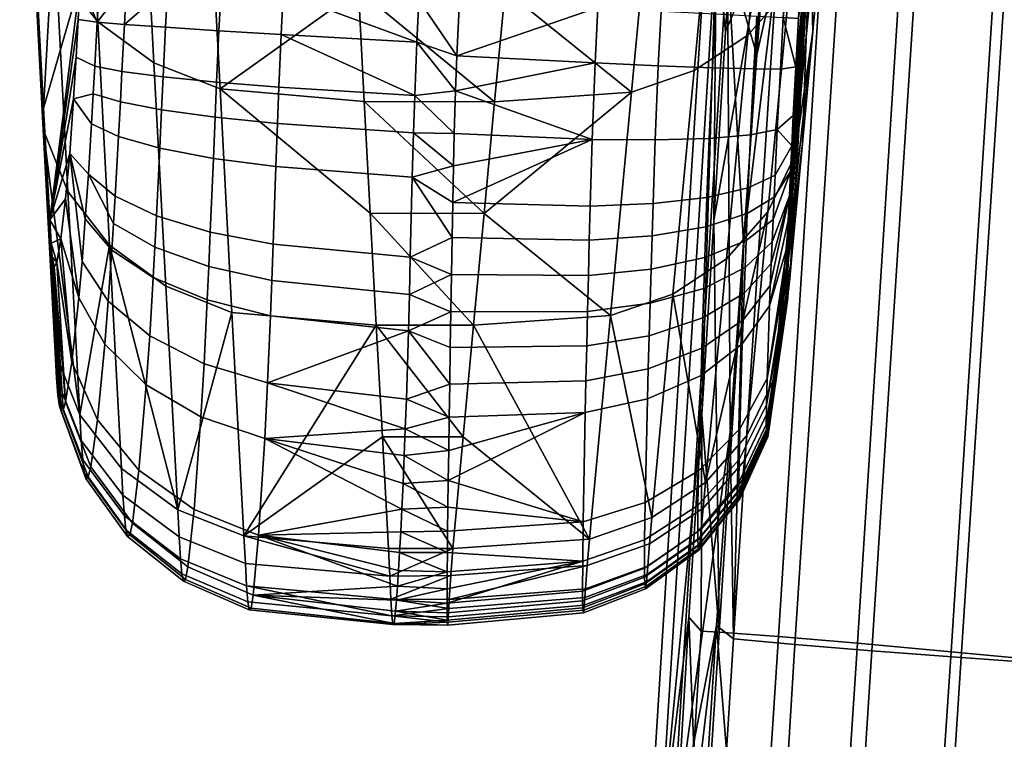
# Model space of a CAD drawing. Header units: millimetres. Extents: x -339 to 339, y -344 to 316.
# Tile 8 of 122: x -300 to -251, y -196 to -160. Entities that reach past the tile are written whole.
import ezdxf

# ---------------------------------------------------------------- set-up
doc = ezdxf.new("R2010")
doc.units = ezdxf.units.MM
doc.header["$MEASUREMENT"] = 0
for name, color, linetype in [('kolecka', 250, 'Continuous'), ('podrucky', 253, 'Continuous'), ('sedak', 253, 'Continuous'), ('sesak doplnky', 211, 'Continuous')]:
    doc.layers.add(name, color=color, linetype=linetype)

msp = doc.modelspace()

# ---------------------------------------------------------------- meshes
at = {"layer": 'kolecka'}
mesh = msp.add_polyface(dxfattribs=at)
corners = [(-25, -326, 52.495), (-25, -288.551, 45.046), (-25, -288.434, 15.224), (-25, -284.479, 24.988), (-25, -285.895, 20.107), (-25, -291.908, 10.954), (-25, -296, 7.598), (-25, -284.52, 35.314), (-25, -296.177, 52.613), (-25, -291.907, 49.139), (-25, -286.054, 40.379), (-25, -283.999, 30.047), (-24.789, -295.386, 6.679), (-24.789, -300.244, 4.081), (-25, -300.667, 5.101), (-24.789, -291.127, 10.173), (-24.789, -284.868, 19.701), (-24.789, -287.511, 14.618), (-24.789, -283.394, 24.781), (-288.849, -109.456, 24.779), (-288.849, -107.921, 19.714), (-288.849, -105.425, 15.047), (-288.849, -109.977, 30.046), (-288.849, -109.497, 35.105), (-288.849, -97.975, 52.495), (-288.849, -97.799, 7.48), (-288.849, -92.914, 4.942), (-288.849, -88.034, 3.525), (-288.849, -77.708, 3.566), (-288.849, -102.068, 10.954), (-288.849, -60.41, 15.224), (-288.849, -105.542, 44.869), (-288.849, -108.08, 39.985), (-288.849, -102.068, 49.139), (-288.849, -88.243, 56.527), (-288.849, -93.308, 54.992), (-288.849, -60.527, 45.046), (-288.849, -82.976, 57.047), (-288.849, -77.917, 56.568), (-288.849, -67.976, 7.598), (-288.849, -72.643, 5.101), (-288.849, -63.883, 10.954), (-288.849, -68.153, 52.613), (-288.849, -63.883, 49.139), (-288.849, -73.037, 55.151), (-288.849, -82.976, 3.046), (-289.059, -110.582, 35.312), (-289.059, -109.107, 40.392), (-289.059, -106.465, 45.476), (-289.059, -102.849, 49.92), (-289.059, -110.539, 24.564), (-289.059, -108.942, 19.291), (-289.059, -106.343, 14.433), (-289.059, -102.849, 10.173), (-289.059, -98.405, 6.557), (-289.059, -93.321, 3.915), (-289.059, -88.241, 2.44), (-289.059, -82.976, 1.942)]
mesh.append_faces([[corners[k] for k in face] for face in [(0, 1, 2, 2), (2, 3, 4, 4), (5, 6, 2, 2), (3, 2, 7, 7), (8, 9, 1, 1), (7, 1, 10, 10), (1, 7, 2, 2), (7, 11, 3, 3), (12, 13, 14, 6), (15, 12, 6, 5), (16, 17, 2, 4), (18, 16, 4, 3), (19, 20, 21, 21), (22, 19, 23, 23), (21, 24, 19, 19), (25, 26, 27, 27), (28, 21, 25, 25), (25, 21, 29, 29), (30, 24, 21, 21), (31, 32, 23, 23), (31, 24, 33, 33), (31, 23, 19, 19), (34, 35, 24, 24), (24, 31, 19, 19), (24, 36, 34, 34), (37, 34, 38, 38), (25, 27, 28, 28), (21, 28, 39, 39), (28, 40, 39, 39), (30, 21, 39, 39), (24, 30, 36, 36), (41, 30, 39, 39), (42, 36, 43, 43), (42, 44, 38, 38), (34, 42, 38, 38), (42, 34, 36, 36), (45, 28, 27, 27), (46, 23, 32, 47), (48, 31, 33, 49), (19, 50, 51, 20), (52, 21, 20, 51), (53, 29, 21, 52), (29, 53, 54, 25), (25, 54, 55, 26), (56, 27, 26, 55), (57, 45, 27, 56)]])
at = {"layer": 'podrucky'}
mesh = msp.add_polyface(dxfattribs=at)
corners = [(-280.216, -163.937, 400.097), (-280.11, -161.261, 400.009), (-278.175, -163.703, 400.082), (-278.11, -161.945, 400.021), (-280.006, -159.158, 400), (-296.633, -126.033, 444.584), (-298.796, -164.571, 447.114), (-299.1, -158.991, 459.781), (-296.96, -158.233, 416.159), (-298.491, -170.15, 434.446), (-297.064, -160.128, 416.168), (-290.136, -163.262, 401.905), (-287.022, -163.512, 400.7), (-287.093, -165.327, 400.833), (-290.212, -165.012, 402.03), (-292.811, -162.996, 403.839), (-292.89, -164.646, 403.956), (-294.874, -162.727, 406.414), (-294.954, -164.248, 406.524), (-296.232, -162.47, 409.464), (-296.309, -163.841, 409.567), (-290.016, -160.693, 401.838), (-286.906, -160.879, 400.628), (-292.688, -160.521, 403.774), (-294.75, -160.376, 406.35), (-296.111, -160.264, 409.401), (-286.8, -158.788, 400.622), (-289.908, -158.618, 401.833), (-292.579, -158.472, 403.769), (-294.642, -158.36, 406.344), (-297.295, -164.1, 416.463), (-297.17, -162.02, 416.23), (-296.003, -158.286, 409.394), (-294.326, -127.784, 409.374), (-285.127, -128.289, 400.62), (-299.407, -154.463, 488.053), (-298.813, -165.633, 462.721), (-297.578, -168.734, 464.121), (-298.169, -157.561, 489.451), (-293.86, -151.116, 516.983), (-293.273, -162.298, 491.658), (-289.963, -163.599, 492.311), (-290.551, -152.416, 517.634), (-296.668, -149.062, 516.011), (-296.082, -160.242, 490.684), (-298.755, -146.383, 514.779), (-299.994, -143.287, 513.383), (-282.741, -164.234, 492.761), (-283.038, -158.642, 505.421), (-283.333, -153.05, 518.082), (-299.402, -153.41, 472.448), (-299.702, -147.826, 485.115), (-275.692, -158.655, 505.392), (-276.219, -164.244, 492.738), (-275.164, -153.065, 518.047), (-283.625, -147.458, 530.742)]
mesh.append_faces([[corners[k] for k in face] for face in [(0, 1, 2, 2), (3, 1, 4, 4), (5, 6, 7, 7), (5, 8, 6, 6), (9, 6, 8, 8), (10, 9, 8, 8), (11, 12, 13, 14), (15, 11, 14, 16), (17, 15, 16, 18), (19, 17, 18, 20), (21, 22, 12, 11), (23, 21, 11, 15), (24, 23, 15, 17), (25, 24, 17, 19), (4, 1, 26, 26), (0, 22, 1, 1), (0, 12, 22, 22), (21, 27, 26, 22), (1, 22, 26, 26), (23, 28, 27, 21), (23, 24, 28, 28), (24, 29, 28, 28), (25, 29, 24, 24), (19, 20, 30, 31), (31, 10, 25, 19), (8, 32, 25, 25), (29, 25, 32, 32), (25, 10, 8, 8), (33, 29, 32, 32), (34, 26, 27, 27), (35, 36, 37, 38), (39, 40, 41, 42), (43, 44, 40, 39), (45, 38, 44, 43), (46, 35, 38, 45), (41, 47, 48, 48), (42, 48, 49, 49), (48, 42, 41, 41), (36, 35, 50, 7), (35, 51, 50, 50), (52, 49, 48, 48), (48, 47, 53, 53), (54, 55, 49, 49)]])
mesh = msp.add_polyface(dxfattribs=at)
corners = [(-280.006, -159.158, 400), (-277.979, -159.158, 400), (-278.11, -161.945, 400.021), (-278.175, -163.703, 400.082), (-280.11, -161.261, 400.009), (-261.407, -167.728, 417.511), (-261.344, -166.451, 417.13), (-260.422, -155.39, 437.458), (-261.266, -164.927, 416.887), (-261.137, -162.505, 416.752), (-261.005, -160.078, 416.739), (-260.27, -146.52, 416.756), (-260.813, -166.333, 447.593), (-261.335, -171.94, 434.948), (-260.292, -160.728, 460.239), (-259.768, -155.125, 472.885), (-261.772, -160.037, 409.817), (-259.531, -132.961, 416.771), (-277.243, -145.597, 400), (-271.056, -159.534, 400.662), (-268.179, -166.153, 402.224), (-271.338, -166.126, 400.945), (-271.192, -162.304, 400.69), (-268.024, -162.447, 401.971), (-265.472, -166.076, 404.243), (-265.312, -162.55, 404.004), (-263.401, -165.896, 406.905), (-263.24, -162.605, 406.687), (-262.067, -165.628, 410.029), (-261.911, -162.61, 409.838), (-267.886, -159.705, 401.943), (-265.172, -159.853, 403.977), (-263.099, -159.965, 406.663), (-266.235, -162.683, 491.634), (-265.172, -151.501, 516.938), (-268.31, -152.587, 517.548), (-269.37, -163.766, 492.243), (-263.545, -160.92, 490.744), (-262.48, -149.735, 516.045), (-261.477, -158.557, 489.614), (-260.412, -147.368, 514.913), (-260.127, -155.752, 488.319), (-259.063, -144.559, 513.616), (-261.187, -166.95, 463.024), (-262.539, -169.75, 464.316), (-274.633, -147.476, 530.701), (-275.164, -153.065, 518.047), (-275.692, -158.655, 505.392), (-276.219, -164.244, 492.738), (-259.242, -149.523, 485.531), (-283.038, -158.642, 505.421), (-283.625, -147.458, 530.742), (-283.333, -153.05, 518.082)]
mesh.append_faces([[corners[k] for k in face] for face in [(0, 1, 2, 2), (2, 3, 4, 4), (5, 6, 7, 7), (6, 8, 7, 7), (9, 7, 8, 8), (7, 9, 10, 10), (7, 10, 11, 11), (12, 13, 7, 7), (14, 12, 7, 7), (14, 7, 15, 15), (11, 10, 16, 16), (17, 11, 16, 16), (18, 19, 1, 1), (20, 21, 22, 23), (24, 20, 23, 25), (26, 24, 25, 27), (28, 26, 27, 29), (1, 19, 2, 2), (2, 22, 3, 3), (19, 30, 23, 22), (21, 3, 22, 22), (19, 22, 2, 2), (23, 30, 31, 25), (25, 31, 32, 27), (32, 16, 29, 27), (29, 9, 8, 28), (9, 16, 10, 10), (29, 16, 9, 9), (33, 34, 35, 36), (37, 38, 34, 33), (39, 40, 38, 37), (41, 42, 40, 39), (43, 41, 39, 44), (35, 45, 46, 46), (36, 47, 48, 48), (35, 46, 47, 47), (36, 35, 47, 47), (41, 43, 14, 15), (41, 15, 49, 49), (50, 48, 47, 47), (51, 46, 45, 45), (46, 52, 47, 47), (0, 18, 1, 1)]])
mesh = msp.add_polyface(dxfattribs=at)
corners = [(-261.407, -167.728, 417.511), (-260.422, -155.39, 437.458), (-261.464, -168.955, 418.094), (-261.615, -174.252, 425.994), (-261.623, -173.942, 424.579), (-261.515, -173.801, 430.335), (-261.618, -173.325, 422.98), (-261.598, -172.48, 421.49), (-261.564, -171.434, 420.136), (-261.517, -170.198, 418.954), (-261.594, -174.333, 427.441), (-261.442, -173.08, 432.308), (-261.335, -171.94, 434.948), (-261.562, -174.188, 428.796), (-262.179, -167.924, 410.423), (-263.52, -168.547, 407.369), (-263.401, -165.896, 406.905), (-262.067, -165.628, 410.029), (-262.23, -169.016, 410.721), (-263.574, -169.843, 407.725), (-262.281, -170.132, 411.112), (-263.628, -171.181, 408.198), (-262.33, -171.257, 411.608), (-263.681, -172.534, 408.799), (-262.375, -172.33, 412.185), (-263.729, -173.823, 409.497), (-262.42, -173.441, 412.904), (-263.778, -175.152, 410.359), (-262.459, -174.459, 413.685), (-263.82, -176.359, 411.288), (-261.344, -166.451, 417.13), (-261.266, -164.927, 416.887), (-262.58, -178.086, 417.743), (-262.612, -180.701, 423.828), (-262.616, -180.394, 422.653), (-262.608, -179.404, 420.076), (-262.482, -180.583, 431.256), (-262.517, -180.844, 430.018), (-262.448, -180.272, 432.376), (-262.357, -179.369, 434.892), (-262.243, -178.152, 437.729), (-262.539, -169.75, 464.316), (-261.477, -158.557, 489.614), (-263.545, -160.92, 490.744), (-264.606, -172.107, 465.443), (-261.187, -166.95, 463.024), (-263.596, -180.946, 439.019), (-260.292, -160.728, 460.239), (-260.813, -166.333, 447.593)]
mesh.append_faces([[corners[k] for k in face] for face in [(0, 1, 2, 2), (3, 4, 5, 5), (1, 6, 7, 7), (1, 4, 6, 6), (1, 7, 8, 8), (2, 1, 9, 9), (9, 1, 8, 8), (10, 3, 5, 5), (4, 11, 5, 5), (1, 11, 4, 4), (1, 12, 11, 11), (10, 5, 13, 13), (14, 15, 16, 17), (18, 19, 15, 14), (20, 21, 19, 18), (22, 23, 21, 20), (24, 25, 23, 22), (26, 27, 25, 24), (28, 29, 27, 26), (30, 14, 17, 17), (30, 17, 31, 31), (30, 0, 18, 14), (20, 18, 0, 0), (24, 22, 2, 2), (22, 20, 0, 2), (28, 26, 2, 9), (28, 9, 8, 8), (32, 28, 8, 8), (26, 24, 2, 2), (8, 7, 32, 32), (33, 34, 4, 4), (6, 4, 35, 35), (6, 35, 32, 7), (13, 5, 36, 37), (38, 36, 5, 5), (39, 38, 5, 5), (11, 39, 5, 5), (40, 39, 11, 11), (40, 11, 12, 12), (41, 42, 43, 44), (45, 41, 46, 40), (45, 40, 47, 47), (48, 47, 40, 40), (48, 40, 12, 12)]])
mesh = msp.add_polyface(dxfattribs=at)
corners = [(-298.491, -170.15, 434.446), (-297.929, -171.1, 421.68), (-298.423, -171.313, 431.729), (-298.135, -172.279, 424.632), (-298.369, -171.998, 429.832), (-298.271, -172.512, 427.198), (-297.694, -169.102, 419.069), (-297.295, -164.1, 416.463), (-297.488, -166.83, 417.38), (-297.17, -162.02, 416.23), (-297.064, -160.128, 416.168), (-297.035, -174.047, 414.111), (-295.729, -176.366, 411.889), (-296.1, -180.165, 416.67), (-297.384, -177.279, 418.21), (-296.874, -172.234, 412.597), (-295.557, -174.214, 410.106), (-296.708, -170.109, 411.298), (-295.379, -171.663, 408.561), (-296.553, -167.871, 410.373), (-295.294, -170.33, 407.954), (-295.213, -168.963, 407.457), (-296.397, -165.357, 409.765), (-295.046, -165.983, 406.746), (-296.309, -163.841, 409.567), (-294.954, -164.248, 406.524), (-296.909, -181.199, 435.752), (-296.981, -179.904, 438.79), (-298.214, -176.798, 437.389), (-298.143, -178.051, 434.452), (-298.077, -178.927, 431.995), (-298.006, -179.47, 429.801), (-297.925, -179.723, 427.644), (-297.823, -179.669, 425.385), (-297.698, -179.256, 423.015), (-298.169, -157.561, 489.451), (-297.578, -168.734, 464.121), (-295.49, -171.419, 465.357), (-296.082, -160.242, 490.684), (-298.813, -165.633, 462.721), (-299.1, -158.991, 459.781), (-298.796, -164.571, 447.114), (-294.893, -182.594, 440.029)]
mesh.append_faces([[corners[k] for k in face] for face in [(0, 1, 2, 2), (2, 3, 4, 4), (4, 3, 5, 5), (1, 3, 2, 2), (0, 6, 1, 1), (0, 7, 8, 8), (8, 6, 0, 0), (7, 0, 9, 9), (10, 9, 0, 0), (11, 12, 13, 14), (15, 16, 12, 11), (17, 18, 16, 15), (19, 20, 18, 17), (21, 20, 19, 19), (22, 23, 21, 19), (24, 25, 23, 22), (26, 27, 28, 29), (2, 29, 28, 28), (28, 0, 2, 2), (29, 2, 4, 30), (5, 31, 30, 30), (32, 31, 5, 5), (4, 5, 30, 30), (33, 32, 5, 5), (14, 34, 3, 3), (5, 34, 33, 33), (1, 14, 3, 3), (3, 34, 5, 5), (11, 14, 1, 1), (11, 6, 8, 15), (19, 17, 8, 8), (17, 15, 8, 8), (22, 19, 8, 7), (24, 22, 7, 7), (11, 1, 6, 6), (35, 36, 37, 38), (27, 39, 28, 28), (40, 41, 28, 28), (28, 41, 0, 0), (27, 42, 37, 37), (27, 36, 39, 39), (27, 37, 36, 36), (28, 39, 40, 40)]])
mesh = msp.add_polyface(dxfattribs=at)
corners = [(-280.636, -179.121, 405.349), (-280.534, -175.699, 403.183), (-278.465, -178.378, 404.814), (-280.341, -168.02, 400.564), (-280.277, -165.796, 400.249), (-278.279, -167.449, 400.467), (-280.216, -163.937, 400.097), (-278.239, -165.839, 400.255), (-280.441, -172.019, 401.593), (-278.38, -172.879, 401.904), (-280.487, -173.885, 402.312), (-278.35, -171.037, 401.279), (-278.41, -174.758, 402.71), (-278.317, -169.28, 400.819), (-295.729, -176.366, 411.889), (-293.654, -178.4, 410.038), (-294.021, -182.679, 415.405), (-296.1, -180.165, 416.67), (-290.764, -177.35, 406.49), (-287.582, -178.313, 405.587), (-287.722, -181.098, 407.91), (-290.921, -180.006, 408.688), (-293.485, -175.959, 408.022), (-295.557, -174.214, 410.106), (-290.602, -174.162, 404.562), (-287.439, -174.957, 403.539), (-293.31, -173.045, 406.264), (-295.379, -171.663, 408.561), (-290.525, -172.485, 403.798), (-287.372, -173.187, 402.724), (-293.226, -171.516, 405.57), (-295.294, -170.33, 407.954), (-290.451, -170.766, 403.174), (-287.307, -171.372, 402.056), (-293.146, -169.949, 405.003), (-295.213, -168.963, 407.457), (-290.298, -167.081, 402.294), (-287.172, -167.49, 401.114), (-292.981, -166.57, 404.2), (-295.046, -165.983, 406.746), (-290.212, -165.012, 402.03), (-287.093, -165.327, 400.833), (-292.89, -164.646, 403.956), (-294.954, -164.248, 406.524), (-287.022, -163.512, 400.7), (-293.273, -162.298, 491.658), (-292.68, -173.479, 466.333), (-289.368, -174.782, 466.988), (-289.963, -163.599, 492.311), (-296.082, -160.242, 490.684), (-295.49, -171.419, 465.357), (-288.766, -185.964, 441.665), (-282.141, -175.417, 467.441), (-292.081, -184.658, 441.008), (-282.442, -169.825, 480.101), (-282.741, -164.234, 492.761), (-294.893, -182.594, 440.029), (-277.267, -175.422, 467.43), (-276.743, -169.833, 480.084)]
mesh.append_faces([[corners[k] for k in face] for face in [(0, 1, 2, 2), (3, 4, 5, 5), (6, 7, 4, 4), (8, 9, 10, 10), (3, 11, 8, 8), (10, 12, 1, 1), (13, 11, 3, 3), (9, 12, 10, 10), (14, 15, 16, 17), (18, 19, 20, 21), (22, 18, 21, 15), (23, 22, 15, 14), (24, 25, 19, 18), (26, 24, 18, 22), (27, 26, 22, 23), (28, 29, 25, 24), (30, 28, 24, 26), (31, 30, 26, 27), (32, 33, 29, 28), (34, 32, 28, 30), (35, 34, 30, 31), (36, 37, 33, 32), (38, 36, 32, 34), (39, 38, 34, 35), (40, 41, 37, 36), (42, 40, 36, 38), (43, 42, 38, 39), (1, 0, 19, 19), (1, 19, 25, 25), (25, 29, 10, 1), (8, 10, 29, 33), (33, 37, 3, 8), (6, 4, 41, 44), (37, 41, 4, 3), (45, 46, 47, 48), (49, 50, 46, 45), (51, 52, 47, 47), (53, 47, 46, 46), (48, 47, 52, 54), (48, 54, 55, 55), (53, 46, 50, 50), (56, 53, 50, 50), (52, 57, 54, 54), (54, 58, 55, 55)]])
mesh = msp.add_polyface(dxfattribs=at)
corners = [(-280.534, -175.699, 403.183), (-278.437, -176.546, 403.652), (-278.465, -178.378, 404.814), (-278.41, -174.758, 402.71), (-280.216, -163.937, 400.097), (-278.175, -163.703, 400.082), (-278.239, -165.839, 400.255), (-280.441, -172.019, 401.593), (-278.35, -171.037, 401.279), (-278.38, -172.879, 401.904), (-280.341, -168.02, 400.564), (-278.279, -167.449, 400.467), (-278.317, -169.28, 400.819), (-280.277, -165.796, 400.249), (-268.289, -169.342, 402.786), (-271.438, -169.467, 401.526), (-271.338, -166.126, 400.945), (-268.179, -166.153, 402.224), (-265.589, -169.031, 404.765), (-265.472, -166.076, 404.243), (-263.52, -168.547, 407.369), (-263.401, -165.896, 406.905), (-268.339, -170.949, 403.229), (-271.482, -171.164, 401.989), (-265.643, -170.503, 405.171), (-263.574, -169.843, 407.725), (-268.388, -172.625, 403.822), (-271.525, -172.937, 402.612), (-265.696, -172.031, 405.714), (-263.628, -171.181, 408.198), (-268.436, -174.329, 404.578), (-271.567, -174.742, 403.407), (-265.749, -173.582, 406.403), (-263.681, -172.534, 408.799), (-268.48, -175.948, 405.455), (-271.606, -176.458, 404.331), (-265.796, -175.057, 407.203), (-263.729, -173.823, 409.497), (-268.524, -177.608, 406.532), (-271.645, -178.215, 405.467), (-265.844, -176.572, 408.188), (-263.778, -175.152, 410.359), (-263.82, -176.359, 411.288), (-265.886, -177.942, 409.245), (-262.58, -178.086, 417.743), (-263.947, -180.602, 416.045), (-262.459, -174.459, 413.685), (-267.294, -173.866, 466.33), (-266.235, -162.683, 491.634), (-269.37, -163.766, 492.243), (-270.425, -174.946, 466.937), (-264.606, -172.107, 465.443), (-263.545, -160.92, 490.744), (-276.743, -169.833, 480.084), (-277.267, -175.422, 467.43), (-276.219, -164.244, 492.738), (-268.348, -185.05, 441.027), (-265.664, -183.297, 440.142), (-262.539, -169.75, 464.316), (-282.442, -169.825, 480.101), (-282.741, -164.234, 492.761)]
mesh.append_faces([[corners[k] for k in face] for face in [(0, 1, 2, 2), (0, 3, 1, 1), (4, 5, 6, 6), (7, 8, 9, 9), (10, 11, 12, 12), (13, 6, 11, 11), (14, 15, 16, 17), (18, 14, 17, 19), (20, 18, 19, 21), (22, 23, 15, 14), (24, 22, 14, 18), (25, 24, 18, 20), (26, 27, 23, 22), (28, 26, 22, 24), (29, 28, 24, 25), (30, 31, 27, 26), (32, 30, 26, 28), (33, 32, 28, 29), (34, 35, 31, 30), (36, 34, 30, 32), (37, 36, 32, 33), (38, 39, 35, 34), (40, 38, 34, 36), (41, 40, 36, 37), (42, 43, 40, 41), (44, 45, 42, 46), (11, 6, 16, 16), (15, 23, 8, 12), (16, 6, 5, 5), (16, 12, 11, 11), (16, 15, 12, 12), (23, 27, 9, 8), (31, 35, 1, 3), (3, 9, 27, 31), (2, 1, 35, 39), (47, 48, 49, 50), (51, 52, 48, 47), (50, 53, 54, 54), (49, 53, 50, 50), (49, 55, 53, 53), (56, 47, 50, 50), (51, 57, 58, 58), (59, 54, 53, 53), (55, 60, 53, 53)]])
mesh = msp.add_polyface(dxfattribs=at)
corners = [(-265.886, -177.942, 409.245), (-268.562, -179.105, 407.686), (-268.524, -177.608, 406.532), (-265.844, -176.572, 408.188), (-266.011, -182.716, 414.599), (-268.68, -184.294, 413.5), (-263.947, -180.602, 416.045), (-263.82, -176.359, 411.288), (-266.042, -184.437, 417.649), (-268.708, -186.161, 416.806), (-263.978, -182.136, 418.763), (-262.608, -179.404, 420.076), (-262.58, -178.086, 417.743), (-266.049, -185.746, 421.059), (-268.716, -187.585, 420.513), (-263.986, -183.298, 421.788), (-262.616, -180.394, 422.653), (-266.045, -186.16, 422.638), (-268.712, -188.036, 422.237), (-263.981, -183.662, 423.18), (-262.612, -180.701, 423.828), (-266.035, -186.466, 424.31), (-268.703, -188.371, 424.067), (-263.972, -183.931, 424.648), (-262.603, -180.926, 425.06), (-265.998, -186.683, 427.869), (-268.668, -188.608, 427.974), (-263.934, -184.119, 427.758), (-262.568, -181.08, 427.648), (-265.973, -186.575, 429.547), (-268.645, -188.489, 429.815), (-263.908, -184.025, 429.224), (-262.543, -181.001, 428.867), (-265.944, -186.367, 431.103), (-268.619, -188.261, 431.516), (-263.878, -183.84, 430.593), (-262.517, -180.844, 430.018), (-265.908, -186.028, 432.736), (-268.585, -187.892, 433.289), (-263.843, -183.538, 432.043), (-262.482, -180.583, 431.256), (-265.872, -185.637, 434.159), (-268.551, -187.472, 434.82), (-263.806, -183.184, 433.326), (-262.448, -180.272, 432.376), (-265.779, -184.579, 437.137), (-268.462, -186.356, 437.963), (-263.712, -182.198, 436.092), (-262.357, -179.369, 434.892), (-265.664, -183.297, 440.142), (-268.348, -185.05, 441.027), (-263.596, -180.946, 439.019), (-262.243, -178.152, 437.729), (-261.623, -173.942, 424.579), (-261.615, -174.252, 425.994), (-261.594, -174.333, 427.441), (-261.562, -174.188, 428.796), (-267.294, -173.866, 466.33), (-264.606, -172.107, 465.443), (-262.539, -169.75, 464.316)]
mesh.append_faces([[corners[k] for k in face] for face in [(0, 1, 2, 3), (4, 5, 1, 0), (6, 4, 0, 7), (8, 9, 5, 4), (10, 8, 4, 6), (11, 10, 6, 12), (13, 14, 9, 8), (15, 13, 8, 10), (16, 15, 10, 11), (17, 18, 14, 13), (19, 17, 13, 15), (20, 19, 15, 16), (21, 22, 18, 17), (23, 21, 17, 19), (24, 23, 19, 20), (25, 26, 22, 21), (27, 25, 21, 23), (28, 27, 23, 24), (29, 30, 26, 25), (31, 29, 25, 27), (32, 31, 27, 28), (33, 34, 30, 29), (35, 33, 29, 31), (36, 35, 31, 32), (37, 38, 34, 33), (39, 37, 33, 35), (40, 39, 35, 36), (41, 42, 38, 37), (43, 41, 37, 39), (44, 43, 39, 40), (45, 46, 42, 41), (47, 45, 41, 43), (48, 47, 43, 44), (49, 50, 46, 45), (51, 49, 45, 47), (52, 51, 47, 48), (53, 16, 11, 11), (53, 54, 24, 20), (54, 55, 28, 24), (55, 56, 32, 28), (36, 32, 56, 56), (57, 50, 49, 49), (58, 57, 49, 49), (51, 59, 49, 49)]])
mesh = msp.add_polyface(dxfattribs=at)
corners = [(-291.944, -187.111, 434.73), (-288.634, -188.471, 435.256), (-288.696, -187.339, 438.441), (-292.01, -186.016, 437.821), (-294.753, -184.963, 433.975), (-294.822, -183.925, 436.905), (-296.84, -182.163, 433.039), (-296.909, -181.199, 435.752), (-298.077, -178.927, 431.995), (-298.143, -178.051, 434.452), (-291.875, -187.865, 431.651), (-288.572, -189.262, 432.045), (-294.68, -185.661, 431.121), (-296.766, -182.788, 430.488), (-298.006, -179.47, 429.801), (-291.795, -188.235, 428.426), (-288.501, -189.659, 428.658), (-294.593, -185.998, 428.167), (-296.678, -183.086, 427.9), (-297.925, -179.723, 427.644), (-291.695, -188.144, 424.991), (-288.414, -189.574, 425.042), (-294.485, -185.913, 425.033), (-296.569, -183.014, 425.168), (-297.823, -179.669, 425.385), (-291.573, -187.515, 421.441), (-288.306, -188.924, 421.307), (-294.353, -185.334, 421.786), (-296.435, -182.511, 422.325), (-297.698, -179.256, 423.015), (-291.264, -184.639, 414.508), (-288.031, -185.933, 414.028), (-294.021, -182.679, 415.405), (-296.1, -180.165, 416.67), (-297.384, -177.279, 418.21), (-290.921, -180.006, 408.688), (-287.722, -181.098, 407.91), (-293.654, -178.4, 410.038), (-281.466, -187.984, 438.89), (-281.413, -189.136, 435.687), (-288.766, -185.964, 441.665), (-292.081, -184.658, 441.008), (-294.893, -182.594, 440.029), (-281.364, -189.957, 432.449), (-281.255, -190.347, 425.353), (-281.314, -190.391, 429.023), (-281.08, -188.487, 417.598), (-280.974, -186.791, 414.098), (-281.028, -187.69, 415.801), (-296.981, -179.904, 438.79), (-280.858, -184.62, 410.808), (-280.917, -185.761, 412.417), (-287.582, -178.313, 405.587), (-280.688, -180.601, 406.539), (-281.534, -186.601, 442.121), (-281.838, -181.009, 454.781), (-289.368, -174.782, 466.988), (-282.141, -175.417, 467.441)]
mesh.append_faces([[corners[k] for k in face] for face in [(0, 1, 2, 3), (4, 0, 3, 5), (6, 4, 5, 7), (8, 6, 7, 9), (10, 11, 1, 0), (12, 10, 0, 4), (13, 12, 4, 6), (14, 13, 6, 8), (15, 16, 11, 10), (17, 15, 10, 12), (18, 17, 12, 13), (19, 18, 13, 14), (20, 21, 16, 15), (22, 20, 15, 17), (23, 22, 17, 18), (24, 23, 18, 19), (25, 26, 21, 20), (27, 25, 20, 22), (28, 27, 22, 23), (29, 28, 23, 24), (30, 31, 26, 25), (32, 30, 25, 27), (33, 32, 27, 28), (34, 33, 28, 29), (35, 36, 31, 30), (37, 35, 30, 32), (38, 2, 1, 39), (2, 40, 41, 3), (2, 38, 40, 40), (41, 42, 5, 3), (1, 11, 43, 43), (16, 21, 44, 45), (11, 16, 45, 43), (26, 44, 21, 21), (31, 46, 26, 26), (47, 48, 31, 31), (42, 49, 7, 5), (50, 51, 31, 31), (36, 52, 53, 53), (36, 50, 31, 31), (54, 55, 40, 40), (56, 41, 40, 40), (57, 40, 55, 55)]])
mesh = msp.add_polyface(dxfattribs=at)
corners = [(-280.799, -183.352, 409.264), (-278.537, -183.193, 409.081), (-278.556, -184.526, 410.689), (-280.688, -180.601, 406.539), (-278.49, -180.028, 406.062), (-278.516, -181.701, 407.54), (-280.636, -179.121, 405.349), (-278.465, -178.378, 404.814), (-268.562, -179.105, 407.686), (-271.679, -179.798, 406.682), (-271.645, -178.215, 405.467), (-268.524, -177.608, 406.532), (-268.68, -184.294, 413.5), (-271.785, -185.268, 412.794), (-268.708, -186.161, 416.806), (-271.81, -187.233, 416.269), (-268.716, -187.585, 420.513), (-271.817, -188.733, 420.174), (-268.712, -188.036, 422.237), (-271.813, -189.209, 421.994), (-268.703, -188.371, 424.067), (-271.806, -189.563, 423.929), (-268.668, -188.608, 427.974), (-271.776, -189.81, 428.066), (-268.645, -188.489, 429.815), (-271.755, -189.682, 430.016), (-268.619, -188.261, 431.516), (-271.732, -189.439, 431.812), (-268.585, -187.892, 433.289), (-271.703, -189.049, 433.677), (-268.551, -187.472, 434.82), (-271.671, -188.607, 435.278), (-268.462, -186.356, 437.963), (-271.588, -187.45, 438.528), (-268.348, -185.05, 441.027), (-271.476, -186.126, 441.631), (-278.571, -185.723, 412.364), (-278.583, -186.803, 414.114), (-278.596, -188.609, 417.915), (-278.591, -187.766, 415.958), (-278.594, -189.818, 421.896), (-278.597, -189.324, 420.007), (-278.588, -190.182, 423.908), (-278.568, -190.425, 428.212), (-278.553, -190.282, 430.239), (-278.536, -190.02, 432.102), (-278.514, -189.605, 434.029), (-278.416, -187.941, 438.995), (-278.309, -186.601, 442.121), (-278.489, -189.14, 435.676), (-270.425, -174.946, 466.937), (-277.267, -175.422, 467.43), (-277.789, -181.011, 454.775), (-281.838, -181.009, 454.781), (-282.141, -175.417, 467.441)]
mesh.append_faces([[corners[k] for k in face] for face in [(0, 1, 2, 2), (3, 4, 5, 5), (6, 7, 4, 4), (8, 9, 10, 11), (12, 13, 9, 8), (14, 15, 13, 12), (16, 17, 15, 14), (18, 19, 17, 16), (20, 21, 19, 18), (22, 23, 21, 20), (24, 25, 23, 22), (26, 27, 25, 24), (28, 29, 27, 26), (30, 31, 29, 28), (32, 33, 31, 30), (34, 35, 33, 32), (1, 5, 9, 9), (2, 1, 13, 13), (4, 7, 10, 9), (5, 4, 9, 9), (9, 13, 1, 1), (13, 36, 2, 2), (15, 37, 36, 13), (15, 38, 39, 39), (15, 39, 37, 37), (40, 41, 17, 19), (41, 15, 17, 17), (19, 21, 42, 40), (38, 15, 41, 41), (43, 42, 21, 23), (44, 43, 23, 25), (25, 27, 45, 44), (27, 29, 46, 45), (47, 33, 35, 48), (29, 31, 49, 46), (49, 31, 33, 33), (49, 33, 47, 47), (35, 50, 51, 51), (35, 52, 48, 48), (50, 35, 34, 34), (52, 35, 51, 51), (53, 48, 52, 52), (51, 54, 52, 52)]])
mesh = msp.add_polyface(dxfattribs=at)
corners = [(-280.688, -180.601, 406.539), (-280.636, -179.121, 405.349), (-278.49, -180.028, 406.062), (-280.858, -184.62, 410.808), (-278.571, -185.723, 412.364), (-280.917, -185.761, 412.417), (-280.739, -181.942, 407.777), (-278.537, -183.193, 409.081), (-280.799, -183.352, 409.264), (-278.556, -184.526, 410.689), (-278.516, -181.701, 407.54), (-281.314, -190.391, 429.023), (-281.255, -190.347, 425.353), (-278.568, -190.425, 428.212), (-278.553, -190.282, 430.239), (-281.364, -189.957, 432.449), (-281.466, -187.984, 438.89), (-278.309, -186.601, 442.121), (-281.534, -186.601, 442.121), (-281.413, -189.136, 435.687), (-278.514, -189.605, 434.029), (-278.416, -187.941, 438.995), (-281.131, -189.173, 419.508), (-281.08, -188.487, 417.598), (-278.596, -188.609, 417.915), (-281.028, -187.69, 415.801), (-278.591, -187.766, 415.958), (-280.974, -186.791, 414.098), (-281.179, -189.735, 421.549), (-278.597, -189.324, 420.007), (-278.588, -190.182, 423.908), (-278.583, -186.803, 414.114), (-278.594, -189.818, 421.896), (-278.536, -190.02, 432.102), (-278.489, -189.14, 435.676), (-288.766, -185.964, 441.665), (-288.634, -188.471, 435.256), (-288.306, -188.924, 421.307), (-288.031, -185.933, 414.028), (-287.722, -181.098, 407.91), (-287.582, -178.313, 405.587), (-282.141, -175.417, 467.441), (-281.838, -181.009, 454.781), (-277.789, -181.011, 454.775)]
mesh.append_faces([[corners[k] for k in face] for face in [(0, 1, 2, 2), (3, 4, 5, 5), (6, 7, 8, 8), (8, 9, 3, 3), (0, 10, 6, 6), (11, 12, 13, 13), (11, 14, 15, 15), (16, 17, 18, 18), (19, 15, 20, 20), (19, 21, 16, 16), (22, 23, 24, 24), (23, 25, 26, 26), (25, 27, 26, 26), (28, 22, 29, 29), (22, 24, 29, 29), (30, 12, 28, 28), (5, 31, 27, 27), (28, 29, 32, 32), (10, 7, 6, 6), (23, 26, 24, 24), (5, 4, 31, 31), (31, 26, 27, 27), (28, 32, 30, 30), (12, 30, 13, 13), (15, 14, 33, 33), (19, 20, 34, 34), (15, 33, 20, 20), (16, 21, 17, 17), (19, 34, 21, 21), (11, 13, 14, 14), (3, 9, 4, 4), (18, 35, 16, 16), (19, 36, 15, 15), (37, 22, 28, 28), (38, 25, 23, 23), (37, 23, 22, 22), (38, 5, 27, 27), (37, 28, 12, 12), (39, 8, 3, 3), (39, 0, 6, 6), (39, 6, 8, 8), (40, 1, 0, 0), (41, 42, 43, 43), (18, 17, 42, 42)]])
at = {"layer": 'sedak'}
mesh = msp.add_polyface(dxfattribs=at)
corners = [(-251.18, -157.675, 401.228), (-249.062, -124.66, 401.247), (-243.86, -125.343, 400.33), (-246.006, -158.515, 400.311), (-255.166, -158.274, 441.933), (-252.932, -124.998, 441.61), (-256.771, -124.618, 438.321), (-259.004, -157.832, 438.728), (-250.696, -158.69, 444.279), (-248.472, -125.372, 444.082), (-245.818, -159.066, 445.836), (-243.616, -125.727, 445.793), (-253.369, -191.761, 401.153), (-248.189, -192.255, 400.263), (-258.058, -191.335, 403.043), (-255.865, -156.994, 403.107), (-262.014, -191.003, 406.066), (-259.819, -156.518, 406.079), (-264.975, -190.783, 410.028), (-262.779, -156.266, 409.959), (-261.183, -191.4, 439.065), (-262.069, -157.385, 434.713), (-264.252, -191.122, 435.107), (-257.342, -191.715, 442.156), (-252.869, -192.054, 444.333), (-247.991, -192.403, 445.682), (-240.235, -151.078, 400), (-240.778, -159.415, 400), (-239.691, -142.742, 400), (-241.322, -167.753, 400), (-241.866, -176.09, 400), (-265.24, -170.185, 413.501), (-264.096, -151.474, 413.501), (-263.533, -142.289, 413.5), (-264.661, -160.739, 413.501), (-265.845, -179.913, 413.5), (-262.412, -152.597, 433.501), (-261.728, -143.325, 433.501), (-263.089, -161.902, 433.501), (-263.762, -171.281, 433.501), (-259.497, -124.698, 434.635), (-240.234, -151.072, 446.918), (-239.69, -142.735, 446.953), (-241.322, -167.746, 446.805), (-240.778, -159.409, 446.869), (-241.865, -176.082, 446.724), (-215.747, -138.31, 451.175), (-217.875, -176.315, 450.29), (-242.409, -184.417, 446.623), (-211.69, -177.795, 399.021), (-242.41, -184.429, 400), (-209.477, -139.521, 398.848)]
mesh.append_faces([[corners[k] for k in face] for face in [(0, 1, 2, 3), (4, 5, 6, 7), (8, 9, 5, 4), (10, 11, 9, 8), (12, 0, 3, 13), (14, 15, 0, 12), (16, 17, 15, 14), (18, 19, 17, 16), (20, 7, 21, 22), (23, 4, 7, 20), (24, 8, 4, 23), (25, 10, 8, 24), (3, 26, 27, 27), (3, 28, 26, 26), (3, 29, 30, 30), (3, 27, 29, 29), (13, 3, 30, 30), (2, 28, 3, 3), (18, 31, 19, 19), (32, 33, 19, 19), (31, 34, 19, 19), (32, 19, 34, 34), (18, 35, 31, 31), (36, 21, 37, 37), (21, 36, 38, 38), (38, 39, 21, 21), (40, 37, 21, 21), (22, 21, 39, 39), (11, 10, 41, 42), (43, 44, 10, 10), (43, 10, 45, 45), (41, 10, 44, 44), (41, 44, 46, 46), (43, 45, 47, 47), (45, 48, 47, 47), (47, 44, 43, 43), (42, 41, 46, 46), (44, 47, 46, 46), (27, 26, 49, 49), (29, 27, 49, 49), (50, 30, 49, 49), (29, 49, 30, 30), (28, 51, 26, 26), (26, 51, 49, 49)]])
mesh = msp.add_polyface(dxfattribs=at)
corners = [(-253.739, -197.457, 401.134), (-253.369, -191.761, 401.153), (-248.189, -192.255, 400.263), (-248.55, -197.797, 400.252), (-253.213, -197.46, 444.317), (-252.869, -192.054, 444.333), (-257.342, -191.715, 442.156), (-257.686, -197.161, 442.17), (-248.338, -197.788, 445.629), (-247.991, -192.403, 445.682), (-254.05, -202.958, 401.113), (-248.868, -203.223, 400.24), (-253.537, -202.984, 444.29), (-258.005, -202.74, 442.172), (-248.665, -203.252, 445.567), (-254.208, -208.781, 401.087), (-249.032, -208.816, 400.223), (-248.862, -208.847, 445.506), (-253.731, -208.764, 444.261), (-253.288, -221.178, 401.012), (-248.196, -220.365, 400.172), (-248.286, -220.38, 445.433), (-253.092, -221.013, 444.243), (-251.884, -227.54, 400.971), (-246.918, -226.167, 400.143), (-247.221, -226.226, 445.436), (-251.925, -227.363, 444.268), (-242.41, -184.429, 400), (-242.953, -192.768, 400), (-241.866, -176.09, 400), (-243.628, -203.49, 399.999), (-243.304, -198.139, 400), (-243.042, -219.529, 399.973), (-243.796, -208.847, 399.996), (-241.893, -224.762, 399.957), (-242.953, -192.751, 446.5), (-241.865, -176.082, 446.724), (-245.818, -159.066, 445.836), (-243.83, -208.936, 446.215), (-242.336, -225.06, 446.064), (-243.304, -219.736, 446.085), (-243.633, -203.53, 446.31), (-243.303, -198.129, 446.409), (-242.409, -184.417, 446.623), (-220.052, -214.695, 448.782), (-217.875, -176.315, 450.29), (-221.15, -233.962, 447.728), (-211.69, -177.795, 399.021), (-213.915, -216.061, 399.413)]
mesh.append_faces([[corners[k] for k in face] for face in [(0, 1, 2, 3), (4, 5, 6, 7), (8, 9, 5, 4), (10, 0, 3, 11), (12, 4, 7, 13), (14, 8, 4, 12), (15, 10, 11, 16), (17, 14, 12, 18), (19, 15, 16, 20), (21, 17, 18, 22), (23, 19, 20, 24), (25, 21, 22, 26), (2, 27, 28, 28), (2, 29, 27, 27), (30, 11, 3, 31), (32, 20, 16, 33), (20, 32, 34, 24), (33, 16, 11, 30), (31, 3, 2, 28), (35, 9, 8, 8), (36, 37, 9, 9), (38, 14, 17, 17), (25, 39, 40, 21), (38, 17, 21, 21), (14, 41, 42, 8), (43, 36, 9, 9), (41, 14, 38, 38), (43, 9, 35, 35), (8, 42, 35, 35), (40, 38, 21, 21), (35, 42, 44, 44), (38, 44, 41, 41), (41, 44, 42, 42), (43, 35, 45, 45), (45, 35, 44, 44), (40, 46, 44, 44), (38, 40, 44, 44), (28, 27, 47, 47), (30, 31, 48, 48), (33, 30, 48, 48), (48, 34, 32, 32), (48, 32, 33, 33), (31, 28, 48, 48), (28, 47, 48, 48)]])
mesh = msp.add_polyface(dxfattribs=at)
corners = [(-258.435, -197.147, 403.023), (-258.058, -191.335, 403.043), (-253.369, -191.761, 401.153), (-253.739, -197.457, 401.134), (-262.394, -196.883, 406.053), (-262.014, -191.003, 406.066), (-265.354, -196.683, 410.026), (-264.975, -190.783, 410.028), (-261.529, -196.906, 439.101), (-261.183, -191.4, 439.065), (-264.252, -191.122, 435.107), (-264.603, -196.704, 435.154), (-257.686, -197.161, 442.17), (-257.342, -191.715, 442.156), (-258.74, -202.715, 403), (-254.05, -202.958, 401.113), (-262.694, -202.508, 406.034), (-265.652, -202.35, 410.017), (-261.844, -202.533, 439.122), (-264.913, -202.37, 435.185), (-258.005, -202.74, 442.172), (-258.892, -208.742, 402.969), (-254.208, -208.781, 401.087), (-262.843, -208.702, 406.007), (-265.8, -208.663, 409.999), (-262.026, -208.641, 439.139), (-265.087, -208.607, 435.211), (-258.194, -208.694, 442.17), (-253.731, -208.764, 444.261), (-253.537, -202.984, 444.29), (-257.901, -221.893, 402.885), (-253.288, -221.178, 401.012), (-261.803, -222.474, 405.927), (-264.736, -222.885, 409.938), (-261.24, -222.141, 439.19), (-264.226, -222.586, 435.27), (-257.484, -221.61, 442.195), (-253.092, -221.013, 444.243), (-265.872, -190.725, 411.825), (-266.247, -196.622, 411.822), (-266.544, -202.302, 411.817), (-266.487, -190.026, 413.5), (-265.845, -179.913, 413.5), (-266.696, -208.649, 411.812), (-265.777, -223.021, 412.108), (-267.104, -200.157, 413.5), (-267.325, -211.245, 413.5), (-266.607, -221.606, 413.754), (-263.762, -171.281, 433.501), (-264.433, -180.78, 433.5), (-265.459, -221.344, 433.274), (-266.023, -211.153, 433.5), (-265.103, -190.446, 433.5), (-265.737, -200.226, 433.501)]
mesh.append_faces([[corners[k] for k in face] for face in [(0, 1, 2, 3), (4, 5, 1, 0), (6, 7, 5, 4), (8, 9, 10, 11), (12, 13, 9, 8), (14, 0, 3, 15), (16, 4, 0, 14), (17, 6, 4, 16), (18, 8, 11, 19), (20, 12, 8, 18), (21, 14, 15, 22), (23, 16, 14, 21), (24, 17, 16, 23), (25, 18, 19, 26), (27, 20, 18, 25), (28, 29, 20, 27), (30, 21, 22, 31), (32, 23, 21, 30), (33, 24, 23, 32), (34, 25, 26, 35), (36, 27, 25, 34), (37, 28, 27, 36), (38, 7, 6, 39), (17, 40, 39, 6), (39, 41, 38, 38), (42, 7, 38, 38), (43, 24, 33, 44), (40, 17, 24, 43), (43, 45, 40, 40), (45, 39, 40, 40), (46, 43, 44, 44), (45, 41, 39, 39), (45, 43, 46, 46), (41, 42, 38, 38), (46, 44, 47, 47), (48, 49, 10, 10), (50, 35, 51, 51), (10, 49, 52, 52), (52, 53, 11, 11), (10, 52, 11, 11), (53, 51, 26, 26), (53, 19, 11, 11), (51, 35, 26, 26), (26, 19, 53, 53)]])
at = {"layer": 'sesak doplnky'}
mesh = msp.add_polyface(dxfattribs=at)
corners = [(-261.083, -87.722, 421.894), (-258.679, -51.972, 421.597), (-258.23, -51.917, 415.395), (-260.61, -87.611, 415.621), (-259.919, -87.981, 428.259), (-257.492, -52.157, 427.914), (-263.499, -123.544, 422.249), (-263, -123.393, 415.891), (-262.358, -123.856, 428.671), (-265.659, -156.469, 422.613), (-265.126, -156.236, 416.154), (-264.553, -156.887, 429.102), (-268.517, -202.187, 422.987), (-267.992, -202.221, 416.379), (-267.402, -202.241, 429.571), (-268.673, -208.594, 423.002), (-268.143, -208.62, 416.378), (-267.567, -208.589, 429.596), (-261.162, -105.04, 413.5), (-260.565, -95.753, 413.5), (-261.761, -114.359, 413.501), (-262.366, -123.743, 413.5), (-262.96, -133.08, 413.5), (-259.967, -86.461, 413.5), (-259.367, -77.16, 413.5), (-258.765, -67.857, 413.5), (-265.24, -170.185, 413.501), (-265.845, -179.913, 413.5), (-266.487, -190.026, 413.5), (-267.104, -200.157, 413.5), (-267.325, -211.245, 413.5), (-263.533, -142.289, 413.5), (-264.096, -151.474, 413.501), (-264.661, -160.739, 413.501), (-261.728, -143.325, 433.501), (-264.433, -180.78, 433.5), (-258.929, -106.03, 433.5), (-266.711, -208.593, 432.003), (-266.53, -202.285, 432.005), (-260.336, -124.722, 433.5), (-259.633, -115.379, 433.5), (-261.036, -134.042, 433.5), (-256.837, -78.04, 433.5), (-256.146, -68.708, 433.5), (-257.531, -87.369, 433.5), (-258.228, -96.695, 433.5), (-266.023, -211.153, 433.5), (-265.459, -221.344, 433.274), (-265.737, -200.226, 433.501), (-263.089, -161.902, 433.501), (-262.412, -152.597, 433.501), (-263.762, -171.281, 433.501), (-265.103, -190.446, 433.5)]
mesh.append_faces([[corners[k] for k in face] for face in [(0, 1, 2, 3), (4, 5, 1, 0), (6, 0, 3, 7), (8, 4, 0, 6), (9, 6, 7, 10), (11, 8, 6, 9), (12, 9, 10, 13), (14, 11, 9, 12), (15, 12, 13, 16), (17, 14, 12, 15), (18, 3, 19, 19), (20, 21, 7, 7), (21, 22, 7, 7), (20, 7, 18, 18), (23, 3, 24, 24), (24, 3, 25, 25), (3, 23, 19, 19), (26, 27, 10, 10), (28, 29, 13, 13), (28, 13, 27, 27), (30, 16, 29, 29), (31, 32, 10, 10), (32, 33, 10, 10), (33, 26, 10, 10), (7, 22, 31, 31), (3, 2, 25, 25), (10, 7, 31, 31), (13, 10, 27, 27), (3, 18, 7, 7), (13, 29, 16, 16), (11, 34, 8, 8), (14, 35, 11, 11), (8, 36, 4, 4), (17, 37, 38, 14), (8, 39, 40, 40), (41, 39, 8, 8), (8, 34, 41, 41), (40, 36, 8, 8), (42, 43, 4, 4), (44, 4, 45, 45), (42, 4, 44, 44), (45, 4, 36, 36), (46, 38, 37, 37), (47, 46, 37, 37), (48, 38, 46, 46), (49, 50, 11, 11), (51, 49, 11, 11), (52, 35, 14, 14), (38, 48, 52, 52), (51, 11, 35, 35), (11, 50, 34, 34), (38, 52, 14, 14)]])

doc.saveas('drawing.dxf')
